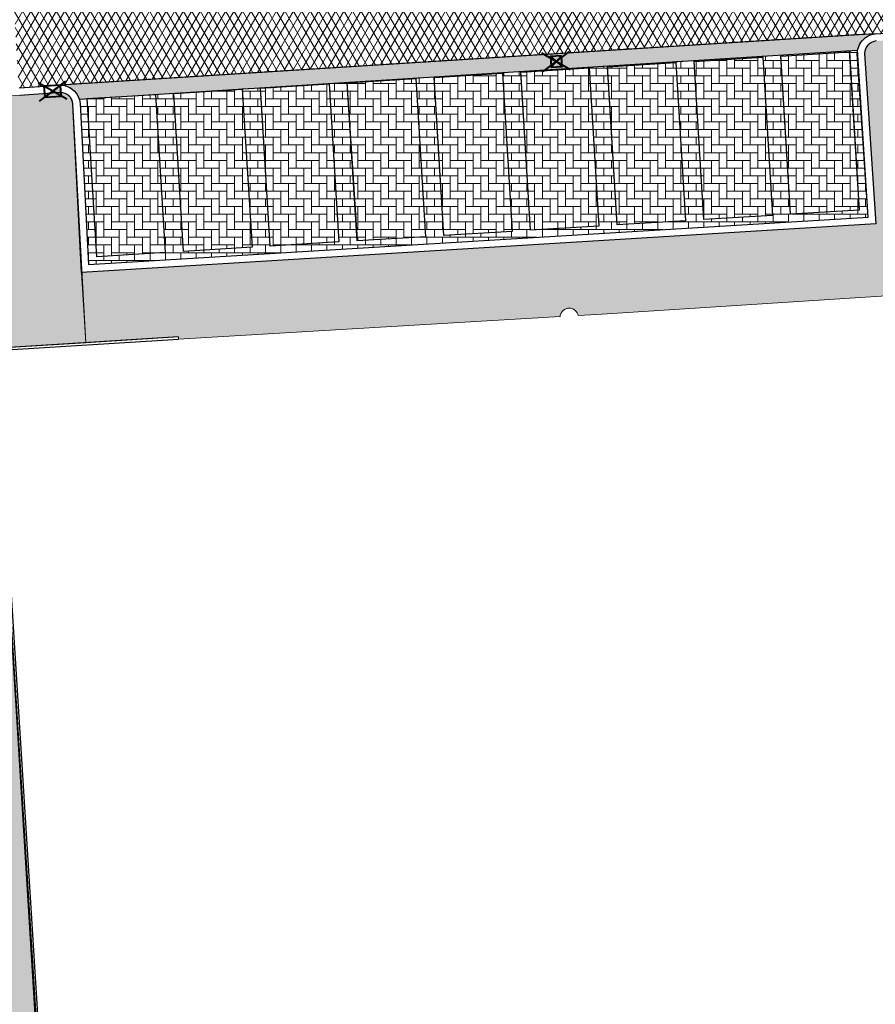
# Model space of a CAD drawing. Header units: metres. Extents: x -1 to 162893, y -2 to 502950.
# Tile 11 of 107: x 162490 to 162513, y 502631 to 502658. Entities that reach past the tile are written whole.
import ezdxf

# ---------------------------------------------------------------- set-up
doc = ezdxf.new("R2010")
doc.units = ezdxf.units.M
for name, color, linetype, lineweight in [('V-BH-RI-GWA_KOLK-S', 30, 'Continuous', 40), ('V-BH-VH-KANTOPSLUITING_OPSLUITBAND_60X200-G', 150, 'Continuous', 30), ('V-BH-VH-KANTOPSLUITING_TROTTOIRBAND_180 200-G', 6, 'Continuous', 30), ('V-BH-VH-KANTOPSLUITING_VOORKANTBAND-G', 2, 'Continuous', 30), ('V-BH-VH-MATERIAALGRENS-G', 7, 'Continuous', 30), ('V-WE-VH-GESLOTENVERHARDING_ASFALT-A-200', 12, 'Continuous', 18), ('V-WE-VH-GOOT_BSS_DIKFORMAAT_6STREK-G', 5, 'Continuous', 30), ('V-WE-VH-OPENVERHARDING_BETONSTRAATSTEEN-A', 92, 'Continuous', 18), ('V01-WE-VH-OPENVERHARDING_TEGEL-A', 92, 'Continuous', 18)]:
    doc.layers.add(name, color=color, linetype=linetype, lineweight=lineweight)
for name, color, linetype, lineweight, true_color in [('V-WE-VH-VERHARDING_ASFALT-A', 252, 'Continuous', 13, 0x696969), ('V-WE-VH-VERHARDING_BETONSTRAATSTEEN_KF_ELLEBOOG_GRIJS-A', 254, 'Continuous', 13, 0xbebebe), ('V-WE-VH-VERHARDING_TEGEL_300x300x45_GRIJS-A', 253, 'Continuous', 13, 0x828282)]:
    doc.layers.add(name, color=color, linetype=linetype, lineweight=lineweight, true_color=true_color)
doc.layers.add('X-XX-AL-HULPLIJN 01-G', color=1, linetype='Continuous', lineweight=18, true_color=0xff0000, plot=False)
doc.layers.add('X01-XX-AL-HULPLIJN 01-G', color=1, linetype='Continuous', lineweight=18, true_color=0xff0000, plot=False)
pattern_1 = [(0, (0, 0), (0.3, 0.15), [0.3, -0.3]), (90, (0, 0), (-0.3, 1.83697019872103e-17), [])]

# ---------------------------------------------------------------- blocks, each defined once
blk = doc.blocks.new('V-SRI-KOLK_STRAAT_300X300-SO40')
at = {"layer": 'V-BH-RI-GWA_KOLK-S', "ltscale": 0.02}
for p, q in [((0.3995430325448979, -0.375486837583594), (-0.3805729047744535, 0.0760872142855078)), ((-0.3489560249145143, -0.4229121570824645), (0.3679261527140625, 0.1235125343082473))]:
    blk.add_line(p, q, dxfattribs=at)
at = {"layer": 'V-BH-RI-GWA_KOLK-S', "ltscale": 0.2}
for p, q in [((0.1496998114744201, 0.009485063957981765), (-0.1307296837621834, -0.3088846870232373)), ((-0.1496998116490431, -0.009485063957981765), (0.168669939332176, -0.2899145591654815))]:
    blk.add_line(p, q, dxfattribs=at)
at = {"layer": 'V-BH-RI-GWA_KOLK-S', "ltscale": 0.2, "flags": 128}
blk.add_lwpolyline([(0.1496998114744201, 0.009485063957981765), (-0.1496998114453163, -0.009485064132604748), (-0.1307296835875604, -0.3088846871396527), (0.168669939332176, -0.2899145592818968), (0.1496998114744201, 0.009485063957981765)], dxfattribs=at)
blk = doc.blocks.new('V-SRI-KOLK_TROTTOIR-SO85')
at = {"layer": 'V-BH-RI-GWA_KOLK-S', "linetype": 'Continuous'}
blk.add_hatch(color=256, dxfattribs=at).paths.add_polyline_path([(-0.214792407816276, -0.1642839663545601), (0.2342592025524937, -0.1350837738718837), (0.214792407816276, 0.1642839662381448)])
at = {"layer": 'V-BH-RI-GWA_KOLK-S', "ltscale": 0.01999999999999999}
for p, q in [((-0.3579873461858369, -0.2738066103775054), (0.3579873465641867, 0.2738066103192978)), ((0.390432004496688, -0.2251396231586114), (-0.3904320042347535, 0.2251396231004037))]:
    blk.add_line(p, q, dxfattribs=at)
at = {"layer": 'V-BH-RI-GWA_KOLK-S', "ltscale": 0.2}
blk.add_line((0.2147924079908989, 0.1642839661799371), (-0.2147924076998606, -0.1642839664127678), dxfattribs=at)
at = {"layer": 'V-BH-RI-GWA_KOLK-S', "ltscale": 0.2, "flags": 128}
blk.add_lwpolyline([(0.214792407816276, 0.1642839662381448), (-0.2342592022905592, 0.1350837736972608), (-0.214792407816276, -0.1642839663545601), (0.2342592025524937, -0.1350837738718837), (0.214792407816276, 0.1642839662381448)], dxfattribs=at)

msp = doc.modelspace()

# ---------------------------------------------------------------- hatches: boundary and pattern name
at = {"layer": 'V-WE-VH-GESLOTENVERHARDING_ASFALT-A-200'}
h = msp.add_hatch(dxfattribs=at)
h.set_pattern_fill('AVH-ASFALT-SO', color=256, scale=0.2, pattern_type=2)
h.set_pattern_definition([(59.99999999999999, (0, 0), (-0.1732050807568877, 0.1), []), (120, (0, 0), (-0.1732050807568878, -0.09999999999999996), [])])
edge = h.paths.add_edge_path()
edge.add_arc((162537.4179891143, 502653.5741187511), 6.215875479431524, 187.6447990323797, 228.2926757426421)
edge.add_line((162533.2824068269, 502648.9336374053), (162529.2018339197, 502644.2447134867))
edge.add_line((162529.2018339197, 502644.2447134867), (162529.1226917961, 502644.2447277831))
edge.add_line((162529.1226917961, 502644.2447277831), (162529.1042005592, 502644.2426560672))
edge.add_line((162529.1042005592, 502644.2426560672), (162529.0854013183, 502644.2388524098))
edge.add_line((162529.0854013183, 502644.2388524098), (162529.0665249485, 502644.2332143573))
edge.add_line((162529.0665249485, 502644.2332143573), (162529.0478304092, 502644.2256794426))
edge.add_line((162529.0478304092, 502644.2256794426), (162529.0295961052, 502644.2162333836))
edge.add_line((162529.0295961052, 502644.2162333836), (162529.012108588, 502644.2049159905))
edge.add_line((162529.012108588, 502644.2049159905), (162528.9956493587, 502644.1918238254))
edge.add_line((162528.9956493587, 502644.1918238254), (162528.9804808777, 502644.1771089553))
edge.add_line((162528.9804808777, 502644.1771089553), (162528.9668331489, 502644.1609735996))
edge.add_line((162528.9668331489, 502644.1609735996), (162528.9548922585, 502644.1436609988))
edge.add_line((162528.9548922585, 502644.1436609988), (162528.9447920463, 502644.1254433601))
edge.add_line((162528.9447920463, 502644.1254433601), (162528.9366096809, 502644.1066081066))
edge.add_line((162528.9366096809, 502644.1066081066), (162528.9303653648, 502644.0874438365))
edge.add_line((162528.9303653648, 502644.0874438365), (162528.9260258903, 502644.0682273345))
edge.add_line((162528.9260258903, 502644.0682273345), (162528.9235112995, 502644.0492127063))
edge.add_line((162528.9235112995, 502644.0492127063), (162528.9227036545, 502644.0306233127))
edge.add_line((162528.9227036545, 502644.0306233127), (162528.923509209, 502644.0120338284))
edge.add_line((162528.923509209, 502644.0120338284), (162528.9260216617, 502643.993018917))
edge.add_line((162528.9260216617, 502643.993018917), (162528.9303589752, 502643.9738019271))
edge.add_line((162528.9303589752, 502643.9738019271), (162528.936601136, 502643.9546369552))
edge.add_line((162528.936601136, 502643.9546369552), (162528.9408594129, 502643.9448316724))
edge.add_line((162528.9408594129, 502643.9448316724), (162526.6621039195, 502641.3263485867))
edge.add_line((162526.6621039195, 502641.3263485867), (162526.6564042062, 502641.4192269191))
edge.add_line((162526.6564042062, 502641.4192269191), (162526.0978128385, 502650.9026401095))
edge.add_line((162526.0978128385, 502650.9026401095), (162526.0973911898, 502650.9030148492))
edge.add_line((162526.0973911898, 502650.9030148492), (162526.068, 502651.4019999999))
edge.add_line((162526.068, 502651.4019999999), (162526.0300000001, 502652.2120000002))
edge.add_arc((162519.9528658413, 502652.0666551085), 6.078871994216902, 1.370063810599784, 93.03513251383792)
edge.add_line((162519.6310000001, 502658.1370000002), (162512.9649999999, 502657.7779999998))
edge.add_line((162512.9649999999, 502657.7779999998), (162491.2332564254, 502656.4082783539))
edge.add_line((162491.2332564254, 502656.4082783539), (162490.7370015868, 502656.3769748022))
edge.add_line((162490.7370015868, 502656.3769748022), (162490.7240052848, 502656.3761550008))
edge.add_line((162490.7240052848, 502656.3761550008), (162489.599, 502656.303))
edge.add_line((162489.599, 502656.303), (162489.586834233, 502656.3022400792))
edge.add_line((162489.586834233, 502656.3022400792), (162489.2780823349, 502661.5420295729))
edge.add_line((162489.2780823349, 502661.5420295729), (162489.2808195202, 502661.5441148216))
edge.add_line((162489.2808195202, 502661.5441148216), (162504.2329992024, 502662.4876794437))
edge.add_line((162504.2329992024, 502662.4876794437), (162504.2330041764, 502662.4875990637))
edge.add_line((162504.2330041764, 502662.4875990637), (162512.2177308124, 502662.981704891))
edge.add_line((162512.2177308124, 502662.981704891), (162512.2181042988, 502662.9821276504))
edge.add_line((162512.2181042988, 502662.9821276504), (162512.7171500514, 502663.0130089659))
edge.add_line((162512.7171500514, 502663.0130089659), (162530.44, 502664.072))
edge.add_line((162530.44, 502664.072), (162531.223935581, 502653.1959759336))
edge.add_line((162531.223935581, 502653.1959759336), (162531.2549020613, 502652.7470426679))
edge.add_line((162531.2549020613, 502652.7470426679), (162531.25736141, 502652.7472123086))
at = {"layer": 'V-WE-VH-GOOT_BSS_DIKFORMAAT_6STREK-G'}
h = msp.add_hatch(dxfattribs=at)
h.set_pattern_fill('AVH-BSS_DIKFORMAAT_HALFST', color=256, angle=90, pattern_type=2)
h.set_pattern_definition([(90, (0, 0), (-0.1035, 0.207), [0.069, -0.069]), (180, (0, 0), (-8.450062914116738e-18, -0.069), [])])
edge = h.paths.add_edge_path()
edge.add_arc((162490.7099751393, 502655.8184797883), 0.5584625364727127, 17.67099353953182, 87.89341323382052, ccw=False)
edge.add_line((162491.2420867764, 502655.9880014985), (162512.4875788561, 502657.3270753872))
edge.add_arc((162513.0366470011, 502657.2239433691), 0.5586698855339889, 97.36822621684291, 169.3620250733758, ccw=False)
edge.add_line((162512.965000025, 502657.7780000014), (162490.7305034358, 502656.3765649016))
at = {"layer": 'V-WE-VH-OPENVERHARDING_BETONSTRAATSTEEN-A'}
h = msp.add_hatch(dxfattribs=at)
h.set_pattern_fill('AVH-BSS_KEIFORMAAT_HALFST', color=256, scale=2, angle=90, pattern_type=2)
h.set_pattern_definition([(90, (0, 0), (-0.21, 0.21), [0.21, -0.21]), (180, (0, 0), (-2.571758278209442e-17, -0.21), [])])
h.paths.add_polyline_path([(162491.2420867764, 502655.9880014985), (162491.266, 502655.8720000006), (162491.491, 502651.474), (162512.773, 502652.772), (162512.4875788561, 502657.3270753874), (162512.2611005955, 502657.3128007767), (162512.5276149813, 502652.962602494), (162510.6590107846, 502652.8481226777), (162510.3926975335, 502657.195037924), (162509.8954709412, 502657.1636984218), (162510.1599464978, 502652.8175475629), (162508.2913423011, 502652.7030677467), (162508.0268667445, 502657.0199871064), (162508.0252839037, 502657.0458231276), (162507.5278024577, 502657.0144675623), (162507.7922780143, 502652.6724926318), (162505.9236738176, 502652.5580128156), (162505.6578702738, 502656.8966083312), (162505.1588597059, 502656.8651563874), (162505.4246095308, 502652.5274377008), (162503.556005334, 502652.4129578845), (162503.290456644, 502656.7473935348), (162502.791446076, 502656.715941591), (162503.0569410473, 502652.3823827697), (162501.1883368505, 502652.2679029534), (162500.9230430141, 502656.5981787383), (162500.4240324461, 502656.5667267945), (162500.6892725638, 502652.2373278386), (162498.820668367, 502652.1228480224), (162498.820668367, 502652.2956441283), (162498.5556293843, 502656.4489639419), (162498.0571285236, 502656.4175441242), (162498.3216040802, 502652.0922729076), (162496.4529998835, 502651.9777930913), (162496.1881377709, 502656.3010220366), (162495.6892051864, 502656.2682972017), (162495.9539355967, 502651.9472179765), (162494.0853314, 502651.8327381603), (162493.8208558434, 502656.1496575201), (162493.3217915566, 502656.1190824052), (162493.5862671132, 502651.8021630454), (162491.7176629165, 502651.6876832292), (162491.4533884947, 502656.0013195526)])
at = {"layer": 'V-WE-VH-VERHARDING_BETONSTRAATSTEEN_KF_ELLEBOOG_GRIJS-A'}
h = msp.add_hatch(dxfattribs=at)
h.set_pattern_fill('AVH-BSS_KEIFORMAAT_ELLEBOOG', color=256, scale=2, pattern_type=2)
h.set_pattern_definition([(0, (0, 0), (0.21, 0.21), [0.63, -0.21]), (270, (0, 0.42), (0.21, 0.21), [0.63, -0.21])])
h.paths.add_polyline_path([(162510.394535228, 502657.1650420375), (162512.2631394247, 502657.2795218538), (162512.5276149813, 502652.962602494), (162510.6590107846, 502652.8481226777)])
h.paths.add_polyline_path([(162508.0268667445, 502657.0199871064), (162509.8954709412, 502657.1344669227), (162510.1599464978, 502652.8175475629), (162508.2913423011, 502652.7030677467)])
h.paths.add_polyline_path([(162505.659198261, 502656.8749321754), (162507.5278024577, 502656.9894119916), (162507.7922780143, 502652.6724926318), (162505.9236738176, 502652.5580128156)])
h.paths.add_polyline_path([(162503.2915297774, 502656.7298772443), (162505.1601339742, 502656.8443570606), (162505.4246095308, 502652.5274377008), (162503.556005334, 502652.4129578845)])
h.paths.add_polyline_path([(162500.9238612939, 502656.5848223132), (162502.7924654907, 502656.6993021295), (162503.0569410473, 502652.3823827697), (162501.1883368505, 502652.2679029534)])
h.paths.add_polyline_path([(162498.5561928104, 502656.4397673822), (162500.4247970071, 502656.5542471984), (162500.6892725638, 502652.2373278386), (162498.820668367, 502652.1228480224)])
h.paths.add_polyline_path([(162496.1885243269, 502656.2947124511), (162498.0571285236, 502656.4091922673), (162498.3216040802, 502652.0922729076), (162496.4529998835, 502651.9777930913)])
h.paths.add_polyline_path([(162493.8208558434, 502656.1496575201), (162495.6894600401, 502656.2641373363), (162495.9539355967, 502651.9472179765), (162494.0853314, 502651.8327381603)])
h.paths.add_polyline_path([(162491.4531873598, 502656.0046025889), (162493.3217915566, 502656.1190824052), (162493.5862671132, 502651.8021630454), (162491.7176629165, 502651.6876832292)])
at = {"layer": 'V01-WE-VH-OPENVERHARDING_TEGEL-A'}
h = msp.add_hatch(dxfattribs=at)
h.set_pattern_fill('AVH-TEGEL_300X300_HALFST', color=256, pattern_type=2)
h.set_pattern_definition(pattern_1)
edge = h.paths.add_edge_path()
edge.add_arc((162627.3808135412, 502775.5408340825), 0.5000000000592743, 92.78974867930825, 183.9481949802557)
edge.add_line((162626.8820001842, 502775.5064068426), (162626.882, 502775.5064095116))
edge.add_line((162626.882, 502775.5064095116), (162626.882, 502775.5062649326))
edge.add_arc((162627.4232934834, 502775.5056324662), 0.5412938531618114, 179.9330536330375, 180.0669463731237)
edge.add_line((162626.8819999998, 502775.5049999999), (162626.2, 502787.031))
edge.add_line((162626.2, 502787.031), (162626.1952967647, 502787.1032010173))
edge.add_arc((162626.6942392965, 502787.1357025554), 0.4999999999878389, 183.727029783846, 273.2892340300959)
edge.add_line((162626.7229275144, 502786.6365262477), (162626.6614531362, 502786.6324214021))
edge.add_line((162626.6614531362, 502786.6324214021), (162626.7040000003, 502786.635))
edge.add_line((162626.7040000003, 502786.635), (162627.164, 502786.67))
edge.add_line((162627.164, 502786.67), (162627.803, 502776.062))
edge.add_line((162627.803, 502776.062), (162627.3564780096, 502776.0402415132))
edge = h.paths.add_edge_path()
edge.add_arc((162627.4795028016, 502774.4666394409), 0.4999999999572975, 189.5311365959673, 274.434869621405)
edge.add_line((162627.5181657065, 502773.9681365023), (162627.929, 502774))
edge.add_line((162627.929, 502774), (162628.572, 502763.431))
edge.add_line((162628.572, 502763.431), (162628.1335287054, 502763.4061386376))
edge.add_arc((162628.1618332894, 502762.9069404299), 0.5000000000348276, 93.24520124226, 182.8978858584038)
edge.add_line((162627.6624726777, 502762.8816623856), (162627.662, 502762.891))
edge.add_line((162627.662, 502762.891), (162626.9860000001, 502774.3730000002))
edge.add_arc((162627.4390552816, 502774.4334990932), 0.457076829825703, 187.6060401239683, 188.6541645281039)
edge.add_line((162626.987182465, 502774.3647227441), (162626.988, 502774.359))
edge.add_line((162626.988, 502774.359), (162626.99, 502774.346))
edge.add_line((162626.99, 502774.346), (162626.996, 502774.32))
edge.add_line((162626.996, 502774.32), (162626.999, 502774.306))
edge.add_line((162626.999, 502774.306), (162627.003, 502774.2940000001))
edge.add_line((162627.003, 502774.2940000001), (162627.012, 502774.268))
edge.add_line((162627.012, 502774.268), (162627.0193736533, 502774.2524285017))
edge.add_line((162627.0193736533, 502774.2524285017), (162626.9971923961, 502774.3165528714))
edge.add_arc((162627.4390552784, 502774.4334990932), 0.457076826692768, 192.4768148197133, 194.8243614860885, ccw=False)
edge.add_line((162626.9927730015, 502774.3347501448), (162626.9864049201, 502774.3838476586))
edge = h.paths.add_edge_path()
edge.add_arc((162629.707149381, 502737.8325094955), 0.4999999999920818, 93.52145337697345, 181.2028842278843)
edge.add_line((162629.207259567, 502737.8220131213), (162629.206, 502737.8819999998))
edge.add_line((162629.206, 502737.8819999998), (162627.715, 502761.8439999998))
edge.add_line((162627.715, 502761.8439999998), (162627.7141440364, 502761.8609093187))
edge.add_arc((162628.2135046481, 502761.8861873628), 0.500000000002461, 182.8978858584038, 273.2670969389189)
edge.add_line((162628.242, 502761.3869999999), (162628.696, 502761.4129999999))
edge.add_line((162628.696, 502761.4129999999), (162630.106, 502738.3579999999))
edge.add_line((162630.106, 502738.3579999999), (162629.6764382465, 502738.3315654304))
h.paths.add_polyline_path([(-0.819406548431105, -1.554399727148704), (47.99027967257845, -1.554399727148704), (47.99027967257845, 3.362039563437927), (-0.819406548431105, 3.362039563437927)], flags=9)
h = msp.add_hatch(dxfattribs=at)
h.set_pattern_fill('AVH-TEGEL_300X300_HALFST', color=256, pattern_type=2)
h.set_pattern_definition(pattern_1)
edge = h.paths.add_edge_path()
edge.add_arc((162513.0366470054, 502657.2239433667), 0.3586698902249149, 98.43192621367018, 178.4127661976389, ccw=False)
edge.add_line((162512.9840537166, 502657.5787363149), (162519.2184407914, 502657.9144915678))
edge.add_line((162519.2184407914, 502657.9144915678), (162519.2238026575, 502657.8146305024))
edge.add_line((162519.2238026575, 502657.8146305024), (162519.6731553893, 502657.8387577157))
edge.add_line((162519.6731553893, 502657.8387577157), (162519.6677939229, 502657.9386113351))
edge.add_arc((162519.9528658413, 502652.0666551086), 5.878871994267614, 1.3700637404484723, 92.77941509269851, ccw=False)
edge.add_line((162525.8300571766, 502652.207218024), (162525.830112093, 502652.2049218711))
edge.add_line((162525.830112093, 502652.2049218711), (162525.847131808, 502651.8421332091))
edge.add_line((162525.847131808, 502651.8421332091), (162525.7472416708, 502651.8374470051))
edge.add_line((162525.7472416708, 502651.8374470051), (162525.7683295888, 502651.3879413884))
edge.add_line((162525.7683295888, 502651.3879413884), (162525.7660913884, 502651.3842169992))
edge.add_line((162525.7660913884, 502651.3842169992), (162525.5688651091, 502651.3725999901))
edge.add_line((162525.5688651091, 502651.3725999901), (162525.5692872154, 502651.3654337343))
edge.add_line((162525.5692872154, 502651.3654337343), (162521.188, 502651.11))
edge.add_line((162521.188, 502651.11), (162520.977, 502654.333))
edge.add_line((162520.977, 502654.333), (162514.532, 502653.973))
edge.add_line((162514.532, 502653.973), (162514.751, 502650.7469999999))
edge.add_line((162514.751, 502650.7469999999), (162513.978, 502650.668))
edge.add_line((162513.978, 502650.668), (162505.366, 502650.116))
edge.add_line((162505.366, 502650.116), (162504.8586621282, 502650.086004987))
edge.add_line((162504.8586621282, 502650.086004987), (162504.8582084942, 502650.0884996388))
edge.add_line((162504.8582084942, 502650.0884996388), (162504.8537959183, 502650.1056959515))
edge.add_line((162504.8537959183, 502650.1056959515), (162504.8482370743, 502650.1223670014))
edge.add_line((162504.8482370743, 502650.1223670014), (162504.8416119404, 502650.1384060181))
edge.add_line((162504.8416119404, 502650.1384060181), (162504.8340122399, 502650.1537207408))
edge.add_line((162504.8340122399, 502650.1537207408), (162504.8255384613, 502650.1682346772))
edge.add_line((162504.8255384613, 502650.1682346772), (162504.8162968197, 502650.181887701))
edge.add_line((162504.8162968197, 502650.181887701), (162504.8063963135, 502650.1946360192))
edge.add_line((162504.8063963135, 502650.1946360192), (162504.7850526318, 502650.2173211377))
edge.add_line((162504.7850526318, 502650.2173211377), (162504.7623402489, 502650.2362341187))
edge.add_line((162504.7623402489, 502650.2362341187), (162504.739, 502650.2515063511))
edge.add_line((162504.739, 502650.2515063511), (162504.7141037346, 502650.264083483))
edge.add_line((162504.7141037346, 502650.264083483), (162504.6863684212, 502650.2742964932))
edge.add_line((162504.6863684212, 502650.2742964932), (162504.6560506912, 502650.2814381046))
edge.add_line((162504.6560506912, 502650.2814381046), (162504.6400600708, 502650.2836380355))
edge.add_line((162504.6400600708, 502650.2836380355), (162504.6236153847, 502650.2848150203))
edge.add_line((162504.6236153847, 502650.2848150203), (162504.6068090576, 502650.2848965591))
edge.add_line((162504.6068090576, 502650.2848965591), (162504.5897462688, 502650.2838207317))
edge.add_line((162504.5897462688, 502650.2838207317), (162504.5725435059, 502650.2815387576))
edge.add_line((162504.5725435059, 502650.2815387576), (162504.5553265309, 502650.2780173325))
edge.add_line((162504.5553265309, 502650.2780173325), (162504.5382277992, 502650.2732405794))
edge.add_line((162504.5382277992, 502650.2732405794), (162504.5213834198, 502650.267211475))
edge.add_line((162504.5213834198, 502650.267211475), (162504.5049297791, 502650.2599526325))
edge.add_line((162504.5049297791, 502650.2599526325), (162504.489, 502650.251506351))
edge.add_line((162504.489, 502650.251506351), (162504.4737204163, 502650.2419338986))
edge.add_line((162504.4737204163, 502650.2419338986), (162504.459207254, 502650.2313140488))
edge.add_line((162504.459207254, 502650.2313140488), (162504.4455637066, 502650.2197409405))
edge.add_line((162504.4455637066, 502650.2197409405), (162504.4328775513, 502650.2073213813))
edge.add_line((162504.4328775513, 502650.2073213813), (162504.4212194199, 502650.194171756))
edge.add_line((162504.4212194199, 502650.194171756), (162504.4106417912, 502650.1804147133))
edge.add_line((162504.4106417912, 502650.1804147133), (162504.4011787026, 502650.1661758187))
edge.add_line((162504.4011787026, 502650.1661758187), (162504.3928461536, 502650.1515803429))
edge.add_line((162504.3928461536, 502650.1515803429), (162504.3856431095, 502650.1367503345))
edge.add_line((162504.3856431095, 502650.1367503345), (162504.3795529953, 502650.1218020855))
edge.add_line((162504.3795529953, 502650.1218020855), (162504.3705789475, 502650.0919753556))
edge.add_line((162504.3705789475, 502650.0919753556), (162504.3655560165, 502650.0628493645))
edge.add_line((162504.3655560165, 502650.0628493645), (162504.3652197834, 502650.0568315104))
edge.add_line((162504.3652197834, 502650.0568315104), (162493.949, 502649.4409999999))
edge.add_line((162493.949, 502649.4409999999), (162493.945219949, 502649.5008808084))
edge.add_line((162493.945219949, 502649.5008808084), (162491.4191114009, 502649.3414170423))
edge.add_line((162491.4191114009, 502649.3414170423), (162491.3015804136, 502651.2620755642))
edge.add_line((162491.3015804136, 502651.2620755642), (162512.9858406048, 502652.5846096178))
edge.add_line((162512.9858406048, 502652.5846096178), (162512.6781147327, 502657.2338781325))
h = msp.add_hatch(dxfattribs=at)
h.set_pattern_fill('AVH-TEGEL_300X300_HALFST', color=256, pattern_type=2)
h.set_pattern_definition(pattern_1)
edge = h.paths.add_edge_path()
edge.add_line((162488.4548829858, 502610.3087453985), (162491.8789958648, 502610.547025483))
edge.add_line((162491.8789958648, 502610.547025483), (162491.7697642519, 502612.2773929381))
edge.add_line((162491.7697642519, 502612.2773929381), (162491.1825218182, 502612.2403144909))
edge.add_line((162491.1825218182, 502612.2403144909), (162488.8953365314, 502649.1821005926))
edge.add_line((162488.8953365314, 502649.1821005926), (162491.4191114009, 502649.3414170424))
edge.add_line((162491.4191114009, 502649.3414170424), (162491.0665236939, 502655.8566509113))
edge.add_arc((162490.7280926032, 502655.8383358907), 0.3389263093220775, 3.097678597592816, 90.21686934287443)
edge.add_line((162490.7268097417, 502656.1772597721), (162485.5239490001, 502655.8304870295))
edge.add_line((162485.5239490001, 502655.8304870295), (162485.81, 502650.977))
edge.add_line((162485.81, 502650.977), (162485.9306067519, 502649.0060781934))
edge.add_line((162485.9306067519, 502649.0060781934), (162486.0341311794, 502649.0127308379))
edge.add_line((162486.0341311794, 502649.0127308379), (162488.4548829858, 502610.3087453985))

# ---------------------------------------------------------------- linework, layer by layer
at = {"layer": 'V-BH-VH-KANTOPSLUITING_OPSLUITBAND_60X200-G', "flags": 128}
msp.add_lwpolyline([(162490.827, 502619.5550000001), (162488.959, 502649.126), (162493.949, 502649.441)], dxfattribs=at)
at = {"layer": 'V-BH-VH-KANTOPSLUITING_TROTTOIRBAND_180 200-G'}
msp.add_line((162489.6119778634, 502656.1034215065), (162490.7499778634, 502656.1774215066), dxfattribs=at)
at = {"layer": 'V-BH-VH-KANTOPSLUITING_TROTTOIRBAND_180 200-G', "flags": 128}
msp.add_lwpolyline([(162512.9906491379, 502657.5796515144, 0.3691402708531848), (162512.6781147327, 502657.2338781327), (162512.9858406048, 502652.5846096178), (162491.3015804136, 502651.2620755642), (162491.0665236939, 502655.8566509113, 0.3681480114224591), (162490.7268097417, 502656.1772597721, 0.3681480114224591)], format="xyb", dxfattribs=at)
at = {"layer": 'V-BH-VH-KANTOPSLUITING_VOORKANTBAND-G', "flags": 128}
for points in [[(162512.965, 502657.778), (162519.6310000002, 502658.1370000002, -0.4227511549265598), (162526.03, 502652.212), (162526.068, 502651.402)], [(162490.7369999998, 502656.377, -0.3713980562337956), (162491.266, 502655.872), (162491.491, 502651.474), (162512.773, 502652.772), (162512.478, 502657.2289999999, -0.3744475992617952), (162512.965, 502657.7779999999, -0.3744475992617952)]]:
    msp.add_lwpolyline(points, format="xyb", dxfattribs=at)
for points in [[(162489.599, 502656.303), (162490.737, 502656.377)], [(162493.945219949, 502649.5008808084), (162488.8953365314, 502649.1821005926), (162490.7671193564, 502619.5512173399)]]:
    msp.add_lwpolyline(points, dxfattribs=at)
at = {"layer": 'V-BH-VH-MATERIAALGRENS-G'}
msp.add_line((162491.2420867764, 502655.9880014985), (162512.4875788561, 502657.3270753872), dxfattribs=at)
at = {"layer": 'V-BH-VH-MATERIAALGRENS-G', "flags": 128}
for points in [[(162512.965, 502657.778), (162512.44647514, 502657.7453180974), (162491.2332564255, 502656.408278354), (162490.7240052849, 502656.3761550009)], [(162510.394535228, 502657.1650420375), (162512.2631394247, 502657.2795218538), (162512.5276149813, 502652.962602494), (162510.6590107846, 502652.8481226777), (162510.394535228, 502657.1650420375)], [(162505.659198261, 502656.8749321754), (162507.5278024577, 502656.9894119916), (162507.7922780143, 502652.6724926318), (162505.9236738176, 502652.5580128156), (162505.659198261, 502656.8749321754)], [(162508.0268667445, 502657.0199871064), (162509.8954709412, 502657.1344669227), (162510.1599464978, 502652.8175475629), (162508.2913423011, 502652.7030677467), (162508.0268667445, 502657.0199871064)], [(162500.9238612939, 502656.5848223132), (162502.7924654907, 502656.6993021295), (162503.0569410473, 502652.3823827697), (162501.1883368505, 502652.2679029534), (162500.9238612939, 502656.5848223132)], [(162503.2915297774, 502656.7298772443), (162505.1601339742, 502656.8443570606), (162505.4246095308, 502652.5274377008), (162503.556005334, 502652.4129578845), (162503.2915297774, 502656.7298772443)], [(162496.1885243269, 502656.2947124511), (162498.0571285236, 502656.4091922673), (162498.3216040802, 502652.0922729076), (162496.4529998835, 502651.9777930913), (162496.1885243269, 502656.2947124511)], [(162498.5561928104, 502656.4397673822), (162500.4247970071, 502656.5542471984), (162500.6892725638, 502652.2373278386), (162498.820668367, 502652.1228480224), (162498.5561928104, 502656.4397673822)], [(162493.8208558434, 502656.1496575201), (162495.6894600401, 502656.2641373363), (162495.9539355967, 502651.9472179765), (162494.0853314, 502651.8327381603), (162493.8208558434, 502656.1496575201)], [(162491.4531873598, 502656.0046025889), (162493.3217915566, 502656.1190824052), (162493.5862671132, 502651.8021630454), (162491.7176629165, 502651.6876832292), (162491.4531873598, 502656.0046025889)]]:
    msp.add_lwpolyline(points, dxfattribs=at)
at = {"layer": 'V-WE-VH-GOOT_BSS_DIKFORMAAT_6STREK-G'}
msp.add_line((162512.44647514, 502657.7453180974), (162491.2332564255, 502656.408278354), dxfattribs=at)
at = {"layer": 'V-WE-VH-VERHARDING_ASFALT-A', "flags": 128}
msp.add_lwpolyline([(162519.6310000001, 502658.1370000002), (162512.9649999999, 502657.7779999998), (162491.2332564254, 502656.4082783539), (162490.7370015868, 502656.3769748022), (162490.7240052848, 502656.3761550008), (162489.599, 502656.303)], dxfattribs=at)
at = {"layer": 'V-WE-VH-VERHARDING_TEGEL_300x300x45_GRIJS-A'}
for p, q in [((162491.3015804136, 502651.2620755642), (162491.4191114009, 502649.3414170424)), ((162493.949, 502649.441), (162493.945219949, 502649.5008808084))]:
    msp.add_line(p, q, dxfattribs=at)
at = {"layer": 'V-WE-VH-VERHARDING_TEGEL_300x300x45_GRIJS-A', "flags": 128}
msp.add_lwpolyline([(162512.6781147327, 502657.2338781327, -0.3638755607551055), (162512.9840537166, 502657.5787363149)], format="xyb", dxfattribs=at)
msp.add_lwpolyline([(162513.978, 502650.668), (162505.366, 502650.116), (162504.8586621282, 502650.086004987), (162504.8582084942, 502650.0884996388), (162504.8537959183, 502650.1056959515), (162504.8482370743, 502650.1223670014), (162504.8416119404, 502650.1384060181), (162504.8340122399, 502650.1537207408), (162504.8255384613, 502650.1682346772), (162504.8162968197, 502650.181887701), (162504.8063963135, 502650.1946360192), (162504.7850526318, 502650.2173211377), (162504.7623402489, 502650.2362341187), (162504.739, 502650.2515063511), (162504.7141037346, 502650.264083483), (162504.6863684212, 502650.2742964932), (162504.6560506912, 502650.2814381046), (162504.6400600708, 502650.2836380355), (162504.6236153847, 502650.2848150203), (162504.6068090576, 502650.2848965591), (162504.5897462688, 502650.2838207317), (162504.5725435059, 502650.2815387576), (162504.5553265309, 502650.2780173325), (162504.5382277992, 502650.2732405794), (162504.5213834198, 502650.267211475), (162504.5049297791, 502650.2599526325), (162504.489, 502650.251506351), (162504.4737204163, 502650.2419338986), (162504.459207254, 502650.2313140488), (162504.4455637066, 502650.2197409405), (162504.4328775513, 502650.2073213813), (162504.4212194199, 502650.194171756), (162504.4106417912, 502650.1804147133), (162504.4011787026, 502650.1661758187), (162504.3928461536, 502650.1515803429), (162504.3856431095, 502650.1367503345), (162504.3795529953, 502650.1218020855), (162504.3705789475, 502650.0919753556), (162504.3655560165, 502650.0628493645), (162504.3652197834, 502650.0568315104), (162493.949, 502649.4409999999), (162493.945219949, 502649.5008808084), (162491.4191114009, 502649.3414170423), (162491.3015804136, 502651.2620755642), (162512.9858406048, 502652.5846096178), (162512.6781147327, 502657.2338781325)], dxfattribs=at)
at = {"layer": 'X-XX-AL-HULPLIJN 01-G', "flags": 128}
msp.add_lwpolyline([(162488.4548829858, 502610.3087453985), (162491.8789958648, 502610.547025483), (162491.7697642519, 502612.2773929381), (162491.1825218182, 502612.2403144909), (162488.8953365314, 502649.1821005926), (162491.4191114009, 502649.3414170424), (162491.0665236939, 502655.8566509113, 0.3995625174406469), (162490.7268097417, 502656.1772597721), (162485.5239490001, 502655.8304870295), (162485.81, 502650.977), (162485.9306067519, 502649.0060781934), (162486.0341311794, 502649.0127308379)], format="xyb", close=True, dxfattribs=at)
at = {"layer": 'X01-XX-AL-HULPLIJN 01-G', "flags": 128}
msp.add_lwpolyline([(162490.7305034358, 502656.3765649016, -0.3163660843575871), (162491.2420867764, 502655.9880014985), (162512.4875788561, 502657.3270753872, -0.324889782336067), (162512.965000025, 502657.7780000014)], format="xyb", close=True, dxfattribs=at)
msp.add_lwpolyline([(162491.2420867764, 502655.9880014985), (162491.266, 502655.8720000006), (162491.491, 502651.474), (162512.773, 502652.772), (162512.4875788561, 502657.3270753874), (162512.2611005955, 502657.3128007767), (162512.5276149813, 502652.962602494), (162510.6590107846, 502652.8481226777), (162510.3926975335, 502657.195037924), (162509.8954709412, 502657.1636984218), (162510.1599464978, 502652.8175475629), (162508.2913423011, 502652.7030677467), (162508.0268667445, 502657.0199871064), (162508.0252839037, 502657.0458231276), (162507.5278024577, 502657.0144675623), (162507.7922780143, 502652.6724926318), (162505.9236738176, 502652.5580128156), (162505.6578702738, 502656.8966083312), (162505.1588597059, 502656.8651563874), (162505.4246095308, 502652.5274377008), (162503.556005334, 502652.4129578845), (162503.290456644, 502656.7473935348), (162502.791446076, 502656.715941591), (162503.0569410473, 502652.3823827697), (162501.1883368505, 502652.2679029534), (162500.9230430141, 502656.5981787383), (162500.4240324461, 502656.5667267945), (162500.6892725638, 502652.2373278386), (162498.820668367, 502652.1228480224), (162498.820668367, 502652.2956441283), (162498.5556293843, 502656.4489639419), (162498.0571285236, 502656.4175441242), (162498.3216040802, 502652.0922729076), (162496.4529998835, 502651.9777930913), (162496.1881377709, 502656.3010220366), (162495.6892051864, 502656.2682972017), (162495.9539355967, 502651.9472179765), (162494.0853314, 502651.8327381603), (162493.8208558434, 502656.1496575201), (162493.3217915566, 502656.1190824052), (162493.5862671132, 502651.8021630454), (162491.7176629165, 502651.6876832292), (162491.4533884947, 502656.0013195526)], close=True, dxfattribs=at)

# ---------------------------------------------------------------- block references
at = {"color": 7, "linetype": 'Continuous', "lineweight": 0}
for name, p in [('V-SRI-KOLK_STRAAT_300X300-SO40', (162504.2507454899, 502657.1686335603)), ('V-SRI-KOLK_TROTTOIR-SO85', (162490.5092128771, 502656.2118710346))]:
    msp.add_blockref(name, p, dxfattribs=at)

doc.saveas('drawing.dxf')
